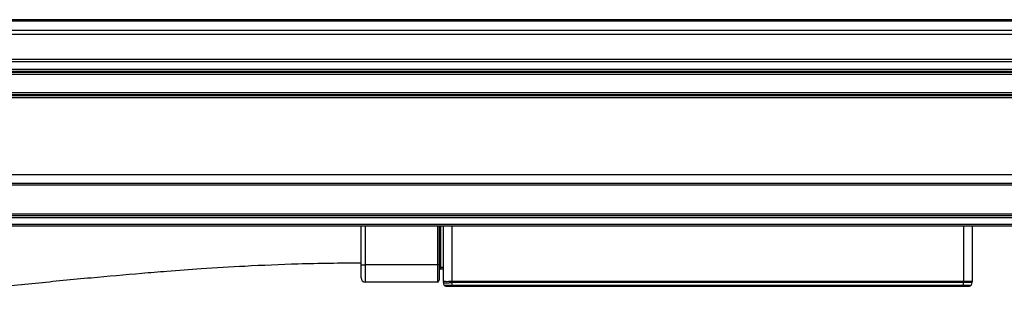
# Model space of a CAD drawing. Header units: millimetres. Extents: x -741 to 2698, y 394 to 730.
# Tile 5 of 16: x -115 to 0, y 548 to 581. Entities that reach past the tile are written whole.
import ezdxf

# ---------------------------------------------------------------- set-up
doc = ezdxf.new("R2010")
doc.units = ezdxf.units.MM

# ---------------------------------------------------------------- blocks, each defined once
blk = doc.blocks.new('Drawing View2')
at = {"color": 7, "linetype": 'Continuous', "lineweight": 25}
for p, q in [((721.93, 30.95), (-174.07, 30.95)), ((721.93, 30.76), (-174.07, 30.76)), ((721.93, 29.69), (-174.07, 29.69)), ((721.93, 29.23), (-174.07, 29.23)), ((721.93, 26.29), (-174.07, 26.29)), ((721.93, 26.04), (-174.07, 26.04)), ((721.93, 25.14), (-174.07, 25.14)), ((721.93, 24.89), (-174.07, 24.89)), ((721.93, 24.8), (-174.07, 24.8)), ((721.93, 24.55), (-174.07, 24.55)), ((721.93, 22.43), (-174.07, 22.43)), ((721.93, 22.18), (-174.07, 22.18)), ((721.93, 22.09), (-174.07, 22.09)), ((721.93, 21.84), (-174.07, 21.84)), ((721.93, 12.87), (-174.07, 12.87)), ((721.93, 11.87), (-174.07, 11.87)), ((721.93, 11.67), (-174.07, 11.67)), ((613.93, 8.27), (-66.07, 8.27)), ((613.93, 8.07), (-66.07, 8.07)), ((613.93, 7.87), (-66.07, 7.87)), ((613.93, 7.07), (-66.07, 7.07)), ((613.93, 6.87), (-66.07, 6.87)), ((-9.77, 2.37), (-9.77, 6.87)), ((-9.27, 2.37), (-9.27, 6.87)), ((-0.87, 6.87), (-0.87, 2.37)), ((-0.67, 6.87), (-0.67, 2.37)), ((-0.47, 2.07), (-0.47, 6.87)), ((-0.17, 0.44), (-0.17, 6.87)), ((0.83, 0.44), (0.83, 6.87)), ((60.43, 6.87), (60.43, 0.44)), ((61.43, 6.87), (61.43, 0.44)), ((-9.77, 0.87), (-9.77, 2.37)), ((-9.77, 2.37), (-9.27, 2.37)), ((-9.27, 0.37), (-9.27, 2.37)), ((-0.87, 2.37), (-9.27, 2.37)), ((-0.87, 2.37), (-0.87, 0.37)), ((-0.67, 2.37), (-0.87, 2.37)), ((-0.67, 2.37), (-0.67, 0.57)), ((-0.47, 2.07), (-0.67, 2.07)), ((-0.47, 1.87), (-0.47, 2.07)), ((-0.17, 2.07), (-0.47, 2.07)), ((-0.17, 1.87), (-0.47, 1.87)), ((-0.87, 0.37), (-9.27, 0.37)), ((-0.08, 0.02), (-0.15, 0.31)), ((0.83, 0.31), (0.81, 0.31)), ((0.89, 0.02), (0.81, 0.31)), ((60.43, 0.44), (0.83, 0.44)), ((60.43, 0.31), (0.83, 0.31)), ((0.89, 0.02), (60.43, 0.02)), ((0.89, -0.13), (0.89, 0.02)), ((61.43, 0.44), (60.43, 0.44)), ((60.43, 0.44), (60.43, 0.31)), ((61.41, 0.31), (60.43, 0.31)), ((60.43, 0.02), (60.43, 0.31)), ((60.43, 0.02), (61.33, 0.02)), ((60.43, -0.13), (60.43, 0.02)), ((61.41, 0.31), (61.33, 0.02)), ((0.89, -0.13), (60.43, -0.13)), ((60.43, -0.13), (61.14, -0.13))]:
    blk.add_line(p, q, dxfattribs=at)
at = {"color": 7, "linetype": 'Continuous', "lineweight": 25, "flags": 128}
blk.add_lwpolyline([(0.83, 0.44), (0.83, 0.42), (0.83, 0.4), (0.83, 0.39), (0.83, 0.37), (0.83, 0.35), (0.83, 0.34), (0.83, 0.32), (0.83, 0.31)], dxfattribs=at)
at = {"color": 7, "linetype": 'Continuous', "lineweight": 25}
for centre, radius, start, end in [((-0.47, 1.67), 0.2, 90, 180), ((-9.27, 0.87), 0.5, 180, 270), ((-0.87, 0.57), 0.2, 270, 0), ((0.32, 0.43), 0.492, 179.757, 195.001), ((0.33, 0.44), 0.5, 180, 195.0027), ((0.12, 0.07), 0.2, 195.0027, 270), ((15.28, 2.24), 14.6, 187.1203, 187.6324), ((61.14, 0.07), 0.2, 270, 345), ((60.93, 0.44), 0.5, 345, 360)]:
    blk.add_arc(centre, radius, start, end, dxfattribs=at)
for points, knots in [([(-66.07, -1.53), (-64.71, -1.4), (-60.77, -1.05), (-54.65, -0.44), (-47.73, 0.25), (-41.42, 0.87), (-36.32, 1.32), (-32.04, 1.67), (-28.03, 1.96), (-22.93, 2.27), (-16.72, 2.55), (-12.21, 2.6), (-9.77, 2.62)], [0, 0, 0, 0, 0.072791, 0.210182, 0.326759, 0.441818, 0.546998, 0.598946, 0.669891, 0.760441, 0.870495, 1, 1, 1, 1]), ([(0.79, 0.44), (0.72, 0.43), (0.59, 0.42), (0.34, 0.41), (0.08, 0.41), (-0.12, 0.42), (-0.16, 0.43), (-0.17, 0.44)], [0, 0, 0, 0, 0.139139, 0.274758, 0.534322, 0.760258, 1, 1, 1, 1]), ([(-0.17, 0.44), (-0.17, 0.44), (-0.17, 0.44), (-0.17, 0.44), (-0.17, 0.44)], [0, 0, 0, 0, 0.560071, 1, 1, 1, 1]), ([(0.81, 0.31), (0.74, 0.29), (0.61, 0.27), (0.36, 0.24), (0.1, 0.23), (-0.1, 0.25), (-0.14, 0.29), (-0.15, 0.31)], [0, 0, 0, 0, 0.139145, 0.2747658, 0.5343209, 0.760175, 1, 1, 1, 1]), ([(-0.08, 0.02), (-0.07, 0.02), (-0.06, 0.01), (0.02, 0), (0.2, 0), (0.52, 0), (0.76, 0.01), (0.89, 0.02)], [0, 0, 0, 0, 0.135536, 0.2669865, 0.5178168, 0.7510885, 1, 1, 1, 1]), ([(0, 0), (0, -0.01), (0.02, -0.05), (0.04, -0.07), (0.06, -0.09)], [0, 0, 0, 0, 0.384773, 1, 1, 1, 1]), ([(0.83, 0.44), (0.82, 0.44), (0.81, 0.44), (0.8, 0.44), (0.79, 0.44)], [0, 0, 0, 0, 0.559896, 1, 1, 1, 1]), ([(0.22, -0.04), (0.18, -0.05), (0.11, -0.07), (0.05, -0.09), (0.04, -0.1), (0.04, -0.1)], [0, 0, 0, 0, 0.368638, 0.727904, 1, 1, 1, 1]), ([(0.12, -0.13), (0.12, -0.13), (0.14, -0.13), (0.24, -0.13), (0.4, -0.13), (0.62, -0.13), (0.8, -0.13), (0.89, -0.13)], [0, 0, 0, 0, 0.197867, 0.390487, 0.574641, 0.776473, 1, 1, 1, 1]), ([(0.17, -0.13), (0.19, -0.13), (0.21, -0.13), (0.29, -0.12), (0.4, -0.11), (0.49, -0.1), (0.54, -0.09)], [0, 0, 0, 0, 0.235803, 0.481287, 0.7363, 1, 1, 1, 1]), ([(0.29, -0.12), (0.33, -0.12), (0.41, -0.12), (0.56, -0.12), (0.72, -0.12), (0.83, -0.12), (0.89, -0.12)], [0, 0, 0, 0, 0.2502622, 0.5002862, 0.7502862, 1, 1, 1, 1])]:
    blk.add_open_spline(points, degree=3, knots=knots, dxfattribs=at)

msp = doc.modelspace()

# ---------------------------------------------------------------- block references
at = {"color": 7, "linetype": 'Continuous', "lineweight": 25}
msp.add_blockref('Drawing View2', (-65.21, 549.78), dxfattribs=at)

doc.saveas('drawing.dxf')
